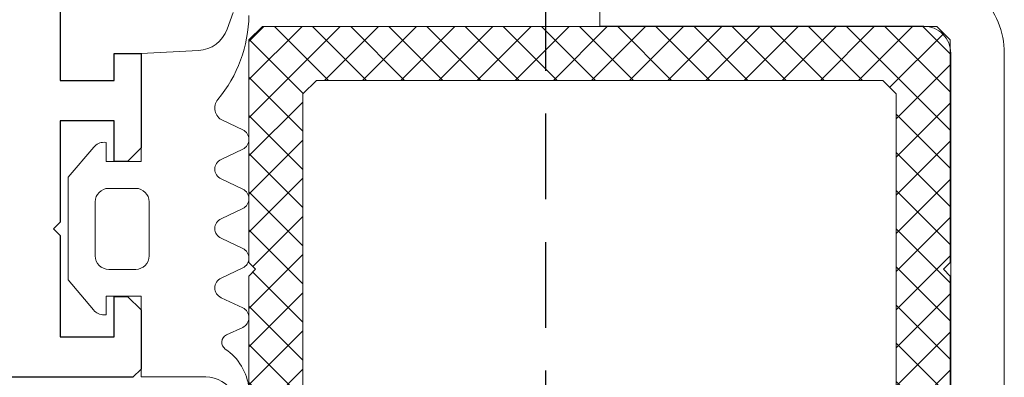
# Model space of a CAD drawing. Header units: millimetres. Extents: x -637441 to -130928, y -380379 to -53767.
# Tile 151 of 256: x -360047 to -359864, y -154097 to -154031. Entities that reach past the tile are written whole.
import ezdxf

# ---------------------------------------------------------------- set-up
doc = ezdxf.new("R2010")
doc.units = ezdxf.units.MM
doc.header["$LTSCALE"] = 10
doc.linetypes.add('HIDDEN2', pattern=[4.7625, 3.175, -1.5875])
doc.layers.add('CrossSectionsProfils', color=7, linetype='Continuous')
for name, color, linetype, lineweight in [('MB-inne', 8, 'Continuous', 9), ('MB-kreskowanie', 8, 'Continuous', 5), ('MB-uszczelki_tworzywa', 8, 'Continuous', 9)]:
    doc.layers.add(name, color=color, linetype=linetype, lineweight=lineweight)

msp = doc.modelspace()

# ---------------------------------------------------------------- hatches: boundary and pattern name
at = {"layer": 'MB-kreskowanie'}
h = msp.add_hatch(dxfattribs=at)
h.set_pattern_fill('_U', scale=5, angle=-45, style=0, double=1, pattern_type=0)
h.set_pattern_definition([(315, (-359876.7, -154077.3676), (3.53553, 3.53553), []), (45, (-359876.7, -154077.3676), (-3.53553, 3.53553), [])])
h.paths.add_polyline_path([(-360002.95, -154077.368), (-360004.2, -154076.118), (-360004.2, -154034.868), (-360001.7, -154032.368), (-359876.7, -154032.368), (-359874.2, -154034.868), (-359874.2, -154076.118), (-359875.45, -154077.368), (-359874.2, -154078.618), (-359874.2, -154119.868), (-359876.7, -154122.368), (-360001.7, -154122.368), (-360004.2, -154119.868), (-360004.2, -154078.618)])
h.paths.add_polyline_path([(-359991.7, -154112.368), (-359886.7, -154112.368), (-359884.2, -154109.868), (-359884.2, -154044.868), (-359886.7, -154042.368), (-359991.7, -154042.368), (-359994.2, -154044.868), (-359994.2, -154109.868)], flags=16)

# ---------------------------------------------------------------- linework, layer by layer
at = {"color": 7, "linetype": 'HIDDEN2', "ltscale": 0.5}
msp.add_line((-359949.202, -154000.883), (-359949.181, -154847.384), dxfattribs=at)
at = {"layer": 'CrossSectionsProfils', "color": 6}
msp.add_lwpolyline([(-360039.191, -154004.883), (-360039.191, -154042.383), (-360029.191, -154042.383), (-360029.191, -154037.383), (-360024.191, -154037.383), (-360024.191, -154054.884), (-360026.691, -154057.384), (-360029.191, -154057.384), (-360029.191, -154049.883), (-360039.191, -154049.883), (-360039.191, -154068.633), (-360040.441, -154069.883), (-360039.191, -154071.133), (-360039.191, -154089.883), (-360029.191, -154089.883), (-360029.191, -154082.384), (-360026.691, -154082.384), (-360024.191, -154084.884), (-360024.191, -154095.884), (-360025.691, -154097.384), (-360369.191, -154097.384)], dxfattribs=at)
at = {"layer": 'MB-inne', "color": 7, "linetype": 'ByBlock'}
msp.add_lwpolyline([(-359864.175, -155097.452), (-359864.173, -154037.334, 0.4142223), (-359879.173, -154022.333), (-359939.172, -154022.333), (-359939.172, -154032.333), (-359879.101, -154032.333, -0.4143157), (-359874.101, -154037.335), (-359874.172, -155097.452)], format="xyb", close=True, dxfattribs=at)
at = {"layer": 'MB-uszczelki_tworzywa', "color": 7}
for p, q in [((-360030.191, -154062.381), (-360025.191, -154062.381)), ((-360032.691, -154074.881), (-360032.691, -154064.881)), ((-360022.691, -154064.881), (-360022.691, -154074.881)), ((-360025.191, -154077.381), (-360030.191, -154077.381))]:
    msp.add_line(p, q, dxfattribs=at)
for points in [[(-360007.104, -154029.807), (-360008.23, -154032.899, -0.3009658), (-360013.553, -154036.839), (-360024.191, -154037.363), (-360024.191, -154057.381), (-360030.691, -154057.381), (-360030.691, -154053.875), (-360031.046, -154053.837, 0.2216947), (-360032.962, -154054.73), (-360037.687, -154060.301), (-360037.687, -154079.301), (-360032.982, -154084.908, 0.2216947), (-360031.067, -154085.801), (-360030.687, -154085.801), (-360030.687, -154082.381), (-360024.191, -154082.381), (-360024.191, -154097.321), (-360012.215, -154097.32, -0.2701084), (-360006.995, -154100.362, 0.8102902)], [(-360004.197, -154099.475, 0.2240815), (-360008.577, -154092.15, -0.5839415), (-360008.375, -154089.545), (-360005.345, -154088.132, 0.6370703), (-360005.346, -154084.507), (-360009.366, -154082.632, -0.6370703), (-360009.367, -154079.007), (-360005.346, -154077.132, 0.6370703), (-360005.346, -154073.507), (-360009.367, -154071.632, -0.6370703), (-360009.367, -154068.007), (-360005.347, -154066.132, 0.6370703), (-360005.347, -154062.507), (-360009.368, -154060.632, -0.6370703), (-360009.368, -154057.007), (-360005.348, -154055.132, 0.6370703), (-360005.348, -154051.507), (-360009.08, -154049.767, -0.491368), (-360009.948, -154045.905, 0.1707507), (-360004.195, -154030.343, 0.8459091)]]:
    msp.add_lwpolyline(points, format="xyb", dxfattribs=at)
for points in [[(-360002.95, -154077.368), (-360004.2, -154076.118), (-360004.2, -154034.868), (-360001.7, -154032.368), (-359876.7, -154032.368), (-359874.2, -154034.868), (-359874.2, -154076.118), (-359875.45, -154077.368), (-359874.2, -154078.618), (-359874.2, -154119.868), (-359876.7, -154122.368), (-360001.7, -154122.368), (-360004.2, -154119.868), (-360004.2, -154078.618)], [(-359991.7, -154112.368), (-359886.7, -154112.368), (-359884.2, -154109.868), (-359884.2, -154044.868), (-359886.7, -154042.368), (-359991.7, -154042.368), (-359994.2, -154044.868), (-359994.2, -154109.868)]]:
    msp.add_lwpolyline(points, close=True, dxfattribs=at)
for centre, start, end in [((-360030.191, -154064.881), 89.99966, 179.99966), ((-360025.191, -154064.881), 359.99966, 89.99966), ((-360030.191, -154074.881), 179.99966, 269.99966), ((-360025.191, -154074.881), 269.99966, 359.99966)]:
    msp.add_arc(centre, 2.5, start, end, dxfattribs=at)

doc.saveas('drawing.dxf')
